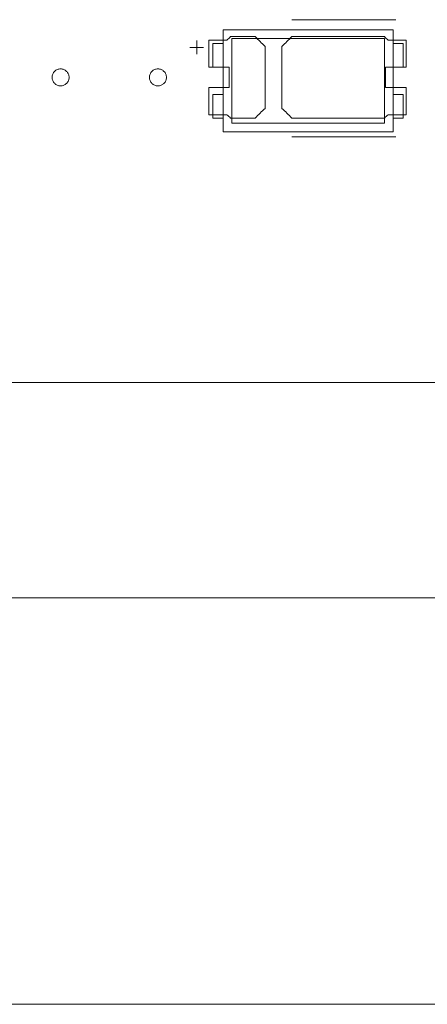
# Model space of a CAD drawing. Header units: inches. Extents: x -36 to 647, y 177 to 609.
# Tile 182 of 256: x 345 to 357, y 534 to 564. Entities that reach past the tile are written whole.
import ezdxf

# ---------------------------------------------------------------- set-up
doc = ezdxf.new("R2010")
doc.units = ezdxf.units.IN
doc.header["$MEASUREMENT"] = 0
doc.layers.add('1', color=7, linetype='Continuous')

# ---------------------------------------------------------------- blocks, each defined once
blk = doc.blocks.new('block 5')
at = {"layer": '1', "color": 8, "lineweight": 18, "true_color": 0x808080}
blk.add_lwpolyline([(-20.677, 546.464), (552.022, 546.464)], dxfattribs=at)
blk = doc.blocks.new('block 23')
at = {"layer": '1', "color": 155, "lineweight": 18, "true_color": 0x4c7299}
blk.add_lwpolyline([(402.405, 552.814), (282.18, 552.814)], dxfattribs=at)
blk = doc.blocks.new('block 418')
at = {"layer": '1', "color": 155, "lineweight": 18, "true_color": 0x4c7299}
blk.add_lwpolyline([(355.443, 560.45), (350.943, 560.45)], dxfattribs=at)
blk = doc.blocks.new('block 419')
at = {"layer": '1', "color": 155, "lineweight": 18, "true_color": 0x4c7299}
blk.add_lwpolyline([(355.443, 562.95), (355.443, 560.45)], dxfattribs=at)
blk = doc.blocks.new('block 420')
at = {"layer": '1', "color": 155, "lineweight": 18, "true_color": 0x4c7299}
blk.add_lwpolyline([(350.943, 562.95), (355.443, 562.95)], dxfattribs=at)
blk = doc.blocks.new('block 421')
at = {"layer": '1', "color": 155, "lineweight": 18, "true_color": 0x4c7299}
blk.add_lwpolyline([(350.693, 563.2), (350.693, 560.2)], dxfattribs=at)
blk = doc.blocks.new('block 422')
at = {"layer": '1', "color": 155, "lineweight": 18, "true_color": 0x4c7299}
blk.add_lwpolyline([(350.693, 560.2), (355.693, 560.2)], dxfattribs=at)
blk = doc.blocks.new('block 423')
at = {"layer": '1', "color": 155, "lineweight": 18, "true_color": 0x4c7299}
blk.add_lwpolyline([(355.693, 560.2), (355.693, 563.2)], dxfattribs=at)
blk = doc.blocks.new('block 424')
at = {"layer": '1', "color": 155, "lineweight": 18, "true_color": 0x4c7299}
blk.add_lwpolyline([(350.943, 560.45), (350.943, 562.95)], dxfattribs=at)
blk = doc.blocks.new('block 425')
at = {"layer": '1', "color": 155, "lineweight": 18, "true_color": 0x4c7299}
blk.add_lwpolyline([(355.993, 560.6), (355.693, 560.6)], dxfattribs=at)
blk = doc.blocks.new('block 426')
at = {"layer": '1', "color": 155, "lineweight": 18, "true_color": 0x4c7299}
blk.add_lwpolyline([(350.693, 562.1), (350.393, 562.1)], dxfattribs=at)
blk = doc.blocks.new('block 427')
at = {"layer": '1', "color": 155, "lineweight": 18, "true_color": 0x4c7299}
blk.add_lwpolyline([(350.393, 562.1), (350.393, 562.8)], dxfattribs=at)
blk = doc.blocks.new('block 428')
at = {"layer": '1', "color": 155, "lineweight": 18, "true_color": 0x4c7299}
blk.add_lwpolyline([(355.693, 562.1), (355.993, 562.1)], dxfattribs=at)
blk = doc.blocks.new('block 429')
at = {"layer": '1', "color": 155, "lineweight": 18, "true_color": 0x4c7299}
blk.add_lwpolyline([(350.393, 561.3), (350.393, 560.6)], dxfattribs=at)
blk = doc.blocks.new('block 430')
at = {"layer": '1', "color": 155, "lineweight": 18, "true_color": 0x4c7299}
blk.add_lwpolyline([(350.693, 561.3), (350.393, 561.3)], dxfattribs=at)
blk = doc.blocks.new('block 431')
at = {"layer": '1', "color": 155, "lineweight": 18, "true_color": 0x4c7299}
blk.add_lwpolyline([(355.693, 563.2), (350.693, 563.2)], dxfattribs=at)
blk = doc.blocks.new('block 432')
at = {"layer": '1', "color": 155, "lineweight": 18, "true_color": 0x4c7299}
blk.add_lwpolyline([(355.993, 562.8), (355.693, 562.8)], dxfattribs=at)
blk = doc.blocks.new('block 433')
at = {"layer": '1', "color": 155, "lineweight": 18, "true_color": 0x4c7299}
blk.add_lwpolyline([(350.393, 560.6), (350.693, 560.6)], dxfattribs=at)
blk = doc.blocks.new('block 434')
at = {"layer": '1', "color": 155, "lineweight": 18, "true_color": 0x4c7299}
blk.add_lwpolyline([(355.993, 562.1), (355.993, 562.8)], dxfattribs=at)
blk = doc.blocks.new('block 435')
at = {"layer": '1', "color": 155, "lineweight": 18, "true_color": 0x4c7299}
blk.add_lwpolyline([(355.993, 561.3), (355.993, 560.6)], dxfattribs=at)
blk = doc.blocks.new('block 436')
at = {"layer": '1', "color": 155, "lineweight": 18, "true_color": 0x4c7299}
blk.add_lwpolyline([(355.693, 561.3), (355.993, 561.3)], dxfattribs=at)
blk = doc.blocks.new('block 737')
at = {"layer": '1', "color": 155, "lineweight": 18, "true_color": 0x4c7299}
blk.add_lwpolyline([(350.393, 562.8), (350.693, 562.8)], dxfattribs=at)
blk = doc.blocks.new('block 1753')
at = {"layer": '1', "color": 18, "lineweight": 13, "true_color": 0x4c0000}
blk.add_lwpolyline([(402.405, 552.814), (282.18, 552.814)], dxfattribs=at)
blk = doc.blocks.new('block 1756')
at = {"layer": '1', "color": 18, "lineweight": 13, "true_color": 0x4c0000}
blk.add_lwpolyline([(355.774, 560.049), (352.714, 560.049)], dxfattribs=at)
blk = doc.blocks.new('block 1769')
at = {"layer": '1', "color": 18, "lineweight": 13, "true_color": 0x4c0000}
blk.add_lwpolyline([(355.774, 560.049), (352.714, 560.049)], dxfattribs=at)
blk = doc.blocks.new('block 1779')
at = {"layer": '1', "color": 18, "lineweight": 13, "true_color": 0x4c0000}
blk.add_lwpolyline([(402.405, 552.814), (282.18, 552.814)], dxfattribs=at)
blk = doc.blocks.new('block 1924')
at = {"layer": '1', "color": 18, "lineweight": 13, "true_color": 0x4c0000}
blk.add_lwpolyline([(349.913, 562.484), (349.913, 562.884)], dxfattribs=at)
blk = doc.blocks.new('block 1940')
at = {"layer": '1', "color": 18, "lineweight": 13, "true_color": 0x4c0000}
blk.add_lwpolyline([(349.913, 562.484), (349.913, 562.884)], dxfattribs=at)
blk = doc.blocks.new('block 1947')
at = {"layer": '1', "color": 18, "lineweight": 13, "true_color": 0x4c0000}
blk.add_lwpolyline([(349.714, 562.683), (350.114, 562.683)], dxfattribs=at)
blk = doc.blocks.new('block 1978')
at = {"layer": '1', "color": 18, "lineweight": 13, "true_color": 0x4c0000}
blk.add_lwpolyline([(355.774, 563.502), (352.714, 563.502)], dxfattribs=at)
blk = doc.blocks.new('block 1983')
at = {"layer": '1', "color": 18, "lineweight": 13, "true_color": 0x4c0000}
blk.add_lwpolyline([(355.774, 563.502), (352.714, 563.502)], dxfattribs=at)
blk = doc.blocks.new('block 1988')
at = {"layer": '1', "color": 18, "lineweight": 13, "true_color": 0x4c0000}
blk.add_lwpolyline([(349.714, 562.683), (350.114, 562.683)], dxfattribs=at)
blk = doc.blocks.new('block 6740')
at = {"layer": '1', "color": 18, "lineweight": 13, "true_color": 0x4c0000}
blk.add_lwpolyline([(520.715, 552.814), (519.784, 554.688), (517.588, 555.467), (515.879, 553.884), (515.683, 552.814), (514.514, 552.814), (495.812, 552.814), (421.002, 552.814), (411.651, 552.814), (406.976, 552.814), (406.139, 554.955), (403.846, 555.362), (402.42, 553.522), (401.942, 552.814), (400.773, 552.814), (396.097, 552.814), (386.746, 552.814), (349.342, 552.814), (311.937, 552.814), (293.235, 552.814)], dxfattribs=at)
blk = doc.blocks.new('block 6796')
at = {"layer": '1', "color": 18, "lineweight": 13, "true_color": 0x4c0000}
blk.add_open_spline([(351.635, 563.002), (351.731, 562.906), (351.828, 562.81), (351.924, 562.714), (351.924, 562.106), (351.924, 561.498), (351.924, 560.89), (351.828, 560.794), (351.731, 560.698), (351.635, 560.602), (351.394, 560.602), (351.153, 560.602), (350.912, 560.602), (350.876, 560.635), (350.84, 560.668), (350.805, 560.702), (350.628, 560.702), (350.451, 560.702), (350.274, 560.702), (350.274, 560.968), (350.274, 561.235), (350.274, 561.502), (350.474, 561.502), (350.674, 561.502), (350.874, 561.502), (350.874, 561.702), (350.874, 561.902), (350.874, 562.102), (350.674, 562.102), (350.474, 562.102), (350.274, 562.102), (350.274, 562.368), (350.274, 562.635), (350.274, 562.902), (350.451, 562.902), (350.628, 562.902), (350.805, 562.902), (350.84, 562.935), (350.876, 562.968), (350.912, 563.002), (351.153, 563.002), (351.394, 563.002), (351.635, 563.002)], degree=3, knots=[0, 0, 0, 0, 1, 1, 1, 2, 2, 2, 3, 3, 3, 4, 4, 4, 5, 5, 5, 6, 6, 6, 7, 7, 7, 8, 8, 8, 9, 9, 9, 10, 10, 10, 11, 11, 11, 12, 12, 12, 13, 13, 13, 14, 14, 14, 14], dxfattribs=at)
blk = doc.blocks.new('block 6952')
at = {"layer": '1', "color": 18, "lineweight": 13, "true_color": 0x4c0000}
blk.add_open_spline([(351.635, 563.002), (351.731, 562.906), (351.828, 562.81), (351.924, 562.714), (351.924, 562.106), (351.924, 561.498), (351.924, 560.89), (351.828, 560.794), (351.731, 560.698), (351.635, 560.602), (351.394, 560.602), (351.153, 560.602), (350.912, 560.602), (350.876, 560.635), (350.84, 560.668), (350.805, 560.702), (350.628, 560.702), (350.451, 560.702), (350.274, 560.702), (350.274, 560.968), (350.274, 561.235), (350.274, 561.502), (350.474, 561.502), (350.674, 561.502), (350.874, 561.502), (350.874, 561.702), (350.874, 561.902), (350.874, 562.102), (350.674, 562.102), (350.474, 562.102), (350.274, 562.102), (350.274, 562.368), (350.274, 562.635), (350.274, 562.902), (350.451, 562.902), (350.628, 562.902), (350.805, 562.902), (350.84, 562.935), (350.876, 562.968), (350.912, 563.002), (351.153, 563.002), (351.394, 563.002), (351.635, 563.002)], degree=3, knots=[0, 0, 0, 0, 1, 1, 1, 2, 2, 2, 3, 3, 3, 4, 4, 4, 5, 5, 5, 6, 6, 6, 7, 7, 7, 8, 8, 8, 9, 9, 9, 10, 10, 10, 11, 11, 11, 12, 12, 12, 13, 13, 13, 14, 14, 14, 14], dxfattribs=at)
blk = doc.blocks.new('block 7023')
at = {"layer": '1', "color": 18, "lineweight": 13, "true_color": 0x4c0000}
blk.add_open_spline([(356.074, 562.102), (356.074, 562.368), (356.074, 562.635), (356.074, 562.902), (355.898, 562.902), (355.721, 562.902), (355.544, 562.902), (355.508, 562.935), (355.473, 562.968), (355.437, 563.002), (354.529, 563.002), (353.622, 563.002), (352.714, 563.002), (352.617, 562.906), (352.521, 562.81), (352.424, 562.714), (352.424, 562.106), (352.424, 561.498), (352.424, 560.89), (352.521, 560.794), (352.617, 560.698), (352.714, 560.602), (353.622, 560.602), (354.529, 560.602), (355.437, 560.602), (355.473, 560.635), (355.508, 560.668), (355.544, 560.702), (355.721, 560.702), (355.898, 560.702), (356.074, 560.702), (356.074, 560.968), (356.074, 561.235), (356.074, 561.502), (355.874, 561.502), (355.674, 561.502), (355.474, 561.502), (355.474, 561.702), (355.474, 561.902), (355.474, 562.102), (355.674, 562.102), (355.874, 562.102), (356.074, 562.102)], degree=3, knots=[0, 0, 0, 0, 1, 1, 1, 2, 2, 2, 3, 3, 3, 4, 4, 4, 5, 5, 5, 6, 6, 6, 7, 7, 7, 8, 8, 8, 9, 9, 9, 10, 10, 10, 11, 11, 11, 12, 12, 12, 13, 13, 13, 14, 14, 14, 14], dxfattribs=at)
blk = doc.blocks.new('block 7029')
at = {"layer": '1', "color": 18, "lineweight": 13, "true_color": 0x4c0000}
blk.add_open_spline([(356.074, 562.102), (356.074, 562.368), (356.074, 562.635), (356.074, 562.902), (355.898, 562.902), (355.721, 562.902), (355.544, 562.902), (355.508, 562.935), (355.473, 562.968), (355.437, 563.002), (354.529, 563.002), (353.622, 563.002), (352.714, 563.002), (352.617, 562.906), (352.521, 562.81), (352.424, 562.714), (352.424, 562.106), (352.424, 561.498), (352.424, 560.89), (352.521, 560.794), (352.617, 560.698), (352.714, 560.602), (353.622, 560.602), (354.529, 560.602), (355.437, 560.602), (355.473, 560.635), (355.508, 560.668), (355.544, 560.702), (355.721, 560.702), (355.898, 560.702), (356.074, 560.702), (356.074, 560.968), (356.074, 561.235), (356.074, 561.502), (355.874, 561.502), (355.674, 561.502), (355.474, 561.502), (355.474, 561.702), (355.474, 561.902), (355.474, 562.102), (355.674, 562.102), (355.874, 562.102), (356.074, 562.102)], degree=3, knots=[0, 0, 0, 0, 1, 1, 1, 2, 2, 2, 3, 3, 3, 4, 4, 4, 5, 5, 5, 6, 6, 6, 7, 7, 7, 8, 8, 8, 9, 9, 9, 10, 10, 10, 11, 11, 11, 12, 12, 12, 13, 13, 13, 14, 14, 14, 14], dxfattribs=at)
blk = doc.blocks.new('block 7031')
at = {"layer": '1', "color": 18, "lineweight": 13, "true_color": 0x4c0000}
blk.add_open_spline([(356.074, 562.102), (356.074, 562.368), (356.074, 562.635), (356.074, 562.902), (355.898, 562.902), (355.721, 562.902), (355.544, 562.902), (355.508, 562.935), (355.473, 562.968), (355.437, 563.002), (354.529, 563.002), (353.622, 563.002), (352.714, 563.002), (352.617, 562.906), (352.521, 562.81), (352.424, 562.714), (352.424, 562.106), (352.424, 561.498), (352.424, 560.89), (352.521, 560.794), (352.617, 560.698), (352.714, 560.602), (353.622, 560.602), (354.529, 560.602), (355.437, 560.602), (355.473, 560.635), (355.508, 560.668), (355.544, 560.702), (355.721, 560.702), (355.898, 560.702), (356.074, 560.702), (356.074, 560.968), (356.074, 561.235), (356.074, 561.502), (355.874, 561.502), (355.674, 561.502), (355.474, 561.502), (355.474, 561.702), (355.474, 561.902), (355.474, 562.102), (355.674, 562.102), (355.874, 562.102), (356.074, 562.102)], degree=3, knots=[0, 0, 0, 0, 1, 1, 1, 2, 2, 2, 3, 3, 3, 4, 4, 4, 5, 5, 5, 6, 6, 6, 7, 7, 7, 8, 8, 8, 9, 9, 9, 10, 10, 10, 11, 11, 11, 12, 12, 12, 13, 13, 13, 14, 14, 14, 14], dxfattribs=at)
blk = doc.blocks.new('block 7063')
at = {"layer": '1', "color": 18, "lineweight": 13, "true_color": 0x4c0000}
blk.add_open_spline([(351.635, 563.002), (351.731, 562.906), (351.828, 562.81), (351.924, 562.714), (351.924, 562.106), (351.924, 561.498), (351.924, 560.89), (351.828, 560.794), (351.731, 560.698), (351.635, 560.602), (351.394, 560.602), (351.153, 560.602), (350.912, 560.602), (350.876, 560.635), (350.84, 560.668), (350.805, 560.702), (350.628, 560.702), (350.451, 560.702), (350.274, 560.702), (350.274, 560.968), (350.274, 561.235), (350.274, 561.502), (350.474, 561.502), (350.674, 561.502), (350.874, 561.502), (350.874, 561.702), (350.874, 561.902), (350.874, 562.102), (350.674, 562.102), (350.474, 562.102), (350.274, 562.102), (350.274, 562.368), (350.274, 562.635), (350.274, 562.902), (350.451, 562.902), (350.628, 562.902), (350.805, 562.902), (350.84, 562.935), (350.876, 562.968), (350.912, 563.002), (351.153, 563.002), (351.394, 563.002), (351.635, 563.002)], degree=3, knots=[0, 0, 0, 0, 1, 1, 1, 2, 2, 2, 3, 3, 3, 4, 4, 4, 5, 5, 5, 6, 6, 6, 7, 7, 7, 8, 8, 8, 9, 9, 9, 10, 10, 10, 11, 11, 11, 12, 12, 12, 13, 13, 13, 14, 14, 14, 14], dxfattribs=at)
blk = doc.blocks.new('block 7074')
at = {"layer": '1', "color": 18, "lineweight": 13, "true_color": 0x4c0000}
blk.add_open_spline([(356.074, 562.102), (356.074, 562.368), (356.074, 562.635), (356.074, 562.902), (355.898, 562.902), (355.721, 562.902), (355.544, 562.902), (355.508, 562.935), (355.473, 562.968), (355.437, 563.002), (354.529, 563.002), (353.622, 563.002), (352.714, 563.002), (352.617, 562.906), (352.521, 562.81), (352.424, 562.714), (352.424, 562.106), (352.424, 561.498), (352.424, 560.89), (352.521, 560.794), (352.617, 560.698), (352.714, 560.602), (353.622, 560.602), (354.529, 560.602), (355.437, 560.602), (355.473, 560.635), (355.508, 560.668), (355.544, 560.702), (355.721, 560.702), (355.898, 560.702), (356.074, 560.702), (356.074, 560.968), (356.074, 561.235), (356.074, 561.502), (355.874, 561.502), (355.674, 561.502), (355.474, 561.502), (355.474, 561.702), (355.474, 561.902), (355.474, 562.102), (355.674, 562.102), (355.874, 562.102), (356.074, 562.102)], degree=3, knots=[0, 0, 0, 0, 1, 1, 1, 2, 2, 2, 3, 3, 3, 4, 4, 4, 5, 5, 5, 6, 6, 6, 7, 7, 7, 8, 8, 8, 9, 9, 9, 10, 10, 10, 11, 11, 11, 12, 12, 12, 13, 13, 13, 14, 14, 14, 14], dxfattribs=at)
blk = doc.blocks.new('block 7097')
at = {"layer": '1', "color": 18, "lineweight": 13, "true_color": 0x4c0000}
blk.add_open_spline([(351.635, 563.002), (351.731, 562.906), (351.828, 562.81), (351.924, 562.714), (351.924, 562.106), (351.924, 561.498), (351.924, 560.89), (351.828, 560.794), (351.731, 560.698), (351.635, 560.602), (351.394, 560.602), (351.153, 560.602), (350.912, 560.602), (350.876, 560.635), (350.84, 560.668), (350.805, 560.702), (350.628, 560.702), (350.451, 560.702), (350.274, 560.702), (350.274, 560.968), (350.274, 561.235), (350.274, 561.502), (350.474, 561.502), (350.674, 561.502), (350.874, 561.502), (350.874, 561.702), (350.874, 561.902), (350.874, 562.102), (350.674, 562.102), (350.474, 562.102), (350.274, 562.102), (350.274, 562.368), (350.274, 562.635), (350.274, 562.902), (350.451, 562.902), (350.628, 562.902), (350.805, 562.902), (350.84, 562.935), (350.876, 562.968), (350.912, 563.002), (351.153, 563.002), (351.394, 563.002), (351.635, 563.002)], degree=3, knots=[0, 0, 0, 0, 1, 1, 1, 2, 2, 2, 3, 3, 3, 4, 4, 4, 5, 5, 5, 6, 6, 6, 7, 7, 7, 8, 8, 8, 9, 9, 9, 10, 10, 10, 11, 11, 11, 12, 12, 12, 13, 13, 13, 14, 14, 14, 14], dxfattribs=at)
blk = doc.blocks.new('block 7124')
at = {"layer": '1', "color": 18, "lineweight": 13, "true_color": 0x4c0000}
blk.add_lwpolyline([(520.715, 552.814), (519.784, 554.688), (517.588, 555.467), (515.879, 553.884), (515.683, 552.814), (514.514, 552.814), (495.812, 552.814), (421.002, 552.814), (411.651, 552.814), (406.976, 552.814), (406.139, 554.955), (403.846, 555.362), (402.42, 553.522), (401.942, 552.814), (400.773, 552.814), (396.097, 552.814), (386.746, 552.814), (349.342, 552.814), (311.937, 552.814), (293.235, 552.814)], dxfattribs=at)
blk = doc.blocks.new('block 7353')
at = {"layer": '1', "color": 18, "lineweight": 13, "true_color": 0x4c0000}
blk.add_lwpolyline([(348.524, 561.802), (348.525, 561.825), (348.529, 561.849), (348.535, 561.873), (348.543, 561.897), (348.554, 561.919), (348.567, 561.941), (348.581, 561.961), (348.598, 561.979), (348.616, 561.996), (348.636, 562.01), (348.656, 562.022), (348.678, 562.032), (348.701, 562.041), (348.725, 562.047), (348.749, 562.051), (348.774, 562.052), (348.799, 562.051), (348.824, 562.047), (348.848, 562.041), (348.871, 562.032), (348.892, 562.022), (348.913, 562.01), (348.932, 561.996), (348.95, 561.979), (348.967, 561.961), (348.982, 561.941), (348.995, 561.919), (349.006, 561.897), (349.014, 561.873), (349.02, 561.849), (349.023, 561.825), (349.024, 561.802), (349.023, 561.778), (349.02, 561.754), (349.014, 561.73), (349.006, 561.707), (348.995, 561.684), (348.982, 561.662), (348.967, 561.642), (348.95, 561.624), (348.932, 561.608), (348.913, 561.593), (348.892, 561.581), (348.871, 561.571), (348.848, 561.563), (348.824, 561.557), (348.799, 561.553), (348.774, 561.552), (348.749, 561.553), (348.725, 561.557), (348.701, 561.563), (348.678, 561.571), (348.656, 561.581), (348.636, 561.593), (348.616, 561.608), (348.598, 561.624), (348.581, 561.642), (348.567, 561.662), (348.554, 561.684), (348.543, 561.707), (348.535, 561.73), (348.529, 561.754), (348.525, 561.778), (348.524, 561.802)], dxfattribs=at)
blk = doc.blocks.new('block 7357')
at = {"layer": '1', "color": 18, "lineweight": 13, "true_color": 0x4c0000}
blk.add_lwpolyline([(348.524, 561.802), (348.525, 561.825), (348.529, 561.849), (348.535, 561.873), (348.543, 561.897), (348.554, 561.919), (348.567, 561.941), (348.581, 561.961), (348.598, 561.979), (348.616, 561.996), (348.636, 562.01), (348.656, 562.022), (348.678, 562.032), (348.701, 562.041), (348.725, 562.047), (348.749, 562.051), (348.774, 562.052), (348.799, 562.051), (348.824, 562.047), (348.848, 562.041), (348.871, 562.032), (348.892, 562.022), (348.913, 562.01), (348.932, 561.996), (348.95, 561.979), (348.967, 561.961), (348.982, 561.941), (348.995, 561.919), (349.006, 561.897), (349.014, 561.873), (349.02, 561.849), (349.023, 561.825), (349.024, 561.802), (349.023, 561.778), (349.02, 561.754), (349.014, 561.73), (349.006, 561.707), (348.995, 561.684), (348.982, 561.662), (348.967, 561.642), (348.95, 561.624), (348.932, 561.608), (348.913, 561.593), (348.892, 561.581), (348.871, 561.571), (348.848, 561.563), (348.824, 561.557), (348.799, 561.553), (348.774, 561.552), (348.749, 561.553), (348.725, 561.557), (348.701, 561.563), (348.678, 561.571), (348.656, 561.581), (348.636, 561.593), (348.616, 561.608), (348.598, 561.624), (348.581, 561.642), (348.567, 561.662), (348.554, 561.684), (348.543, 561.707), (348.535, 561.73), (348.529, 561.754), (348.525, 561.778), (348.524, 561.802)], dxfattribs=at)
blk = doc.blocks.new('block 7369')
at = {"layer": '1', "color": 18, "lineweight": 13, "true_color": 0x4c0000}
blk.add_lwpolyline([(345.657, 561.802), (345.659, 561.825), (345.662, 561.849), (345.668, 561.873), (345.676, 561.897), (345.687, 561.919), (345.7, 561.941), (345.715, 561.961), (345.732, 561.979), (345.75, 561.996), (345.769, 562.01), (345.789, 562.022), (345.811, 562.032), (345.834, 562.041), (345.858, 562.047), (345.883, 562.051), (345.908, 562.052), (345.933, 562.051), (345.957, 562.047), (345.981, 562.041), (346.004, 562.032), (346.026, 562.022), (346.046, 562.01), (346.065, 561.996), (346.084, 561.979), (346.1, 561.961), (346.115, 561.941), (346.128, 561.919), (346.139, 561.897), (346.147, 561.873), (346.153, 561.849), (346.157, 561.825), (346.158, 561.802), (346.157, 561.778), (346.153, 561.754), (346.147, 561.73), (346.139, 561.707), (346.128, 561.684), (346.115, 561.662), (346.1, 561.642), (346.084, 561.624), (346.065, 561.608), (346.046, 561.593), (346.026, 561.581), (346.004, 561.571), (345.981, 561.563), (345.957, 561.557), (345.933, 561.553), (345.908, 561.552), (345.883, 561.553), (345.858, 561.557), (345.834, 561.563), (345.811, 561.571), (345.789, 561.581), (345.769, 561.593), (345.75, 561.608), (345.732, 561.624), (345.715, 561.642), (345.7, 561.662), (345.687, 561.684), (345.676, 561.707), (345.668, 561.73), (345.662, 561.754), (345.659, 561.778), (345.657, 561.802)], dxfattribs=at)
blk = doc.blocks.new('block 7384')
at = {"layer": '1', "color": 18, "lineweight": 13, "true_color": 0x4c0000}
blk.add_lwpolyline([(345.657, 561.802), (345.659, 561.825), (345.662, 561.849), (345.668, 561.873), (345.676, 561.897), (345.687, 561.919), (345.7, 561.941), (345.715, 561.961), (345.732, 561.979), (345.75, 561.996), (345.769, 562.01), (345.789, 562.022), (345.811, 562.032), (345.834, 562.041), (345.858, 562.047), (345.883, 562.051), (345.908, 562.052), (345.933, 562.051), (345.957, 562.047), (345.981, 562.041), (346.004, 562.032), (346.026, 562.022), (346.046, 562.01), (346.065, 561.996), (346.084, 561.979), (346.1, 561.961), (346.115, 561.941), (346.128, 561.919), (346.139, 561.897), (346.147, 561.873), (346.153, 561.849), (346.157, 561.825), (346.158, 561.802), (346.157, 561.778), (346.153, 561.754), (346.147, 561.73), (346.139, 561.707), (346.128, 561.684), (346.115, 561.662), (346.1, 561.642), (346.084, 561.624), (346.065, 561.608), (346.046, 561.593), (346.026, 561.581), (346.004, 561.571), (345.981, 561.563), (345.957, 561.557), (345.933, 561.553), (345.908, 561.552), (345.883, 561.553), (345.858, 561.557), (345.834, 561.563), (345.811, 561.571), (345.789, 561.581), (345.769, 561.593), (345.75, 561.608), (345.732, 561.624), (345.715, 561.642), (345.7, 561.662), (345.687, 561.684), (345.676, 561.707), (345.668, 561.73), (345.662, 561.754), (345.659, 561.778), (345.657, 561.802)], dxfattribs=at)
blk = doc.blocks.new('block 9963')
at = {"layer": '1', "color": 35, "lineweight": 13, "true_color": 0x99724c}
blk.add_lwpolyline([(279.93, 534.491), (404.655, 534.491)], dxfattribs=at)

msp = doc.modelspace()

# ---------------------------------------------------------------- block references
at = {"layer": '1'}
for name in ['block 6740', 'block 7124', 'block 1978', 'block 1983', 'block 421', 'block 431', 'block 423', 'block 1924', 'block 1940', 'block 6796', 'block 6952', 'block 7063', 'block 7097', 'block 420', 'block 424', 'block 7023', 'block 7029', 'block 7031', 'block 7074', 'block 419', 'block 1947', 'block 1988', 'block 427', 'block 737', 'block 432', 'block 434', 'block 7369', 'block 7384', 'block 7353', 'block 7357', 'block 426', 'block 428', 'block 429', 'block 430', 'block 436', 'block 435', 'block 433', 'block 425', 'block 418', 'block 422', 'block 1756', 'block 1769', 'block 23', 'block 1753', 'block 1779', 'block 5', 'block 9963']:
    msp.add_blockref(name, (0, 0), dxfattribs=at)

doc.saveas('drawing.dxf')
